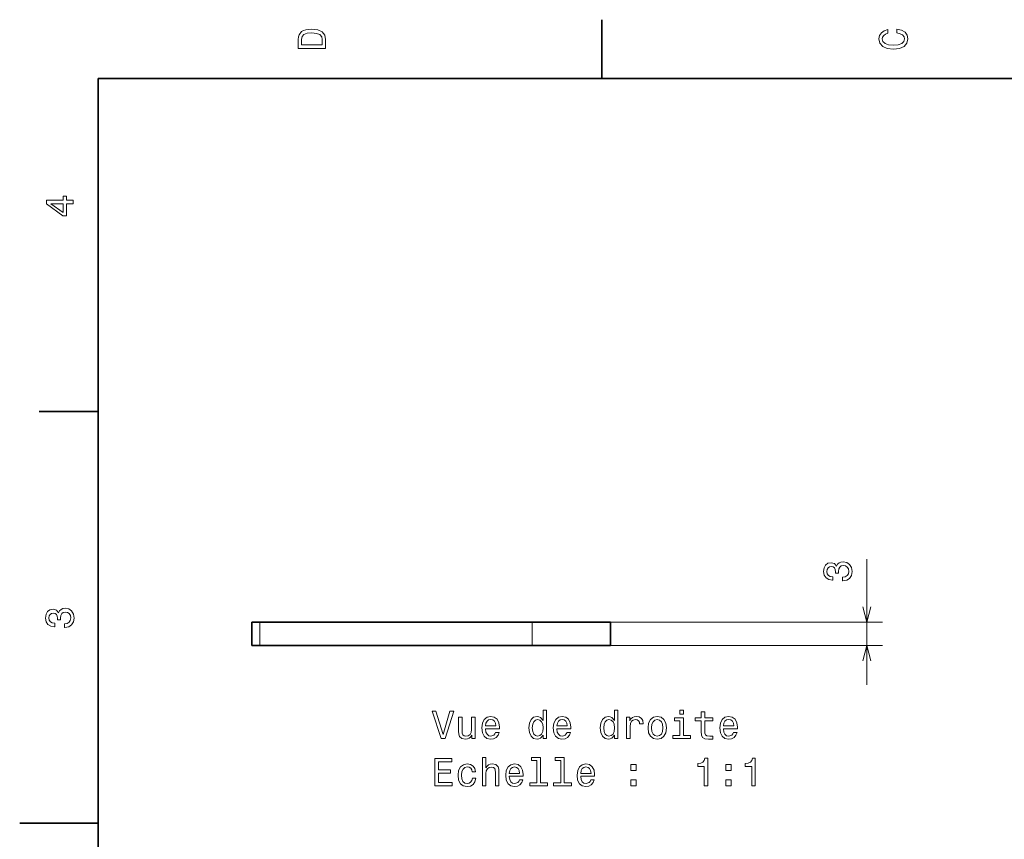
# Model space of a CAD drawing. Extents: x 0 to 297, y 0 to 210.
# Tile 3 of 8: x 0 to 126, y 103 to 208. Entities that reach past the tile are written whole.
import ezdxf

# ---------------------------------------------------------------- set-up
doc = ezdxf.new("R2010")
doc.units = 0

msp = doc.modelspace()

# ---------------------------------------------------------------- linework, layer by layer
at = {"color": 7, "lineweight": 35, "ltscale": 0.1875}
for p, q in [((74.300003, 200), (74.300003, 207.5)), ((10, 157.5), (2.5, 157.5))]:
    msp.add_line(p, q, dxfattribs=at)
at = {"color": 7, "lineweight": 35}
for p, q in [((287, 200), (10, 200)), ((10, 200), (10, 10)), ((65.381355, 130.667236), (30.627247, 130.667236)), ((65.381355, 127.667244), (30.627247, 127.667244))]:
    msp.add_line(p, q, dxfattribs=at)
at = {"color": 7, "lineweight": 13, "ltscale": 0.4009}
msp.add_line((108.10791, 122.667244), (108.10791, 138.703262), dxfattribs=at)
at = {"color": 7, "lineweight": 35, "ltscale": 0.025}
for p, q in [((30.627247, 130.667236), (29.627247, 130.667236)), ((30.627247, 127.667244), (29.627247, 127.667244))]:
    msp.add_line(p, q, dxfattribs=at)
at = {"color": 7, "lineweight": 35, "ltscale": 0.075}
for p, q in [((29.627247, 127.667244), (29.627247, 130.667236)), ((75.381355, 127.667244), (75.381355, 130.667236))]:
    msp.add_line(p, q, dxfattribs=at)
at = {"color": 7, "lineweight": 13, "ltscale": 0.075}
for p, q in [((30.627247, 127.667244), (30.627247, 130.667236)), ((65.381355, 127.667244), (65.381355, 130.667236))]:
    msp.add_line(p, q, dxfattribs=at)
at = {"color": 7, "lineweight": 35, "ltscale": 0.25}
for p, q in [((75.381355, 130.667236), (65.381355, 130.667236)), ((75.381355, 127.667244), (65.381355, 127.667244)), ((10, 105), (0, 105))]:
    msp.add_line(p, q, dxfattribs=at)
at = {"color": 7, "lineweight": 13}
for p, q in [((67.381355, 130.667236), (110.10791, 130.667236)), ((67.381355, 127.667244), (110.10791, 127.667244))]:
    msp.add_line(p, q, dxfattribs=at)
for points in [[(35.533215, 204.994965), (35.533215, 203.829971), (39.033215, 203.829971), (39.033215, 204.994965), (38.922264, 205.544678), (38.584366, 205.953171), (38.034657, 206.205338), (37.283215, 206.296112), (36.516644, 206.215424), (36.21405, 206.114563), (35.971977, 205.973343), (35.644165, 205.56485), (35.563473, 205.297562)], [(111.93206, 205.817017), (112.35569, 205.716141), (112.658287, 205.549713), (112.844887, 205.317734), (112.905403, 205.045395), (112.814629, 204.71759), (112.54229, 204.460388), (112.098488, 204.28891), (111.483215, 204.233429), (110.872986, 204.28891), (110.424141, 204.455338), (110.151802, 204.71254), (110.055984, 205.045395), (110.106415, 205.287476), (110.247627, 205.494247), (110.474571, 205.655624), (110.787247, 205.766571), (110.787247, 206.245682), (110.308144, 206.094391), (109.94503, 205.832138), (109.718086, 205.474075), (109.637398, 205.045395), (109.763474, 204.510818), (110.116501, 204.10231), (110.696472, 203.840057), (111.483215, 203.749283), (112.269958, 203.840057), (112.84993, 204.10231), (113.208, 204.510818), (113.329041, 205.045395), (113.233215, 205.51442), (112.965927, 205.892654), (112.527161, 206.159943), (111.93206, 206.301163)], [(35.951801, 204.959656), (36.027451, 205.342941), (36.259438, 205.605194), (36.672985, 205.761536), (37.283215, 205.811966), (37.873272, 205.756485), (38.286816, 205.600143), (38.533936, 205.332855), (38.614628, 204.959656), (38.614628, 204.298996), (35.951801, 204.298996)], [(6.833213, 184.02739), (6.833213, 184.481277), (5.965778, 184.481277), (5.965778, 184.98056), (5.56232, 184.98056), (5.56232, 184.481277), (3.408862, 184.481277), (3.408862, 184.022339), (5.521974, 182.489197), (5.965778, 182.489197), (5.965778, 184.02739)], [(5.56232, 182.912827), (3.993876, 184.02739), (5.56232, 184.02739)], [(105.008484, 135.914368), (105.043785, 135.914368), (105.527939, 135.995056), (105.891052, 136.232086), (106.123032, 136.605286), (106.208771, 137.099518), (106.123032, 137.624023), (105.901138, 138.017395), (105.548111, 138.269547), (105.094223, 138.360321), (104.796669, 138.319977), (104.554596, 138.20903), (104.367996, 138.027481), (104.231827, 137.7854), (103.959488, 138.113205), (103.525772, 138.229202), (103.132401, 138.153549), (102.834854, 137.936691), (102.648254, 137.583664), (102.582687, 137.099518), (102.663383, 136.64563), (102.885284, 136.297653), (103.238312, 136.070709), (103.707329, 135.995056), (103.74263, 135.995056), (103.74263, 136.443893), (103.419861, 136.484253), (103.187881, 136.615372), (103.046669, 136.827179), (102.996231, 137.124741), (103.036575, 137.386978), (103.142487, 137.578629), (103.313957, 137.694626), (103.545944, 137.740005), (103.79306, 137.694626), (103.959488, 137.573578), (104.060356, 137.361771), (104.090614, 137.07431), (104.085571, 136.877625), (104.483986, 136.877625), (104.4739, 137.124741), (104.519287, 137.442459), (104.640327, 137.679489), (104.837013, 137.820709), (105.094223, 137.87114), (105.386726, 137.815659), (105.603584, 137.669403), (105.739746, 137.437408), (105.785141, 137.129776), (105.734711, 136.812057), (105.583412, 136.580063), (105.341339, 136.433807), (105.008484, 136.378342)], [(5.73379, 129.979111), (5.769093, 129.979111), (6.253242, 130.059799), (6.616354, 130.296829), (6.848343, 130.670029), (6.934078, 131.164276), (6.848343, 131.688766), (6.626441, 132.082138), (6.273415, 132.334305), (5.819525, 132.425079), (5.521974, 132.384735), (5.279899, 132.273788), (5.0933, 132.092224), (4.957133, 131.850143), (4.684798, 132.177963), (4.251081, 132.293961), (3.857709, 132.218307), (3.560158, 132.00145), (3.373559, 131.648422), (3.307997, 131.164276), (3.388689, 130.710388), (3.610591, 130.362396), (3.963617, 130.135452), (4.432637, 130.059799), (4.46794, 130.059799), (4.46794, 130.508652), (4.145173, 130.548996), (3.913184, 130.680115), (3.771974, 130.891937), (3.721542, 131.189484), (3.761888, 131.451736), (3.867795, 131.643372), (4.039265, 131.759369), (4.271254, 131.804764), (4.518372, 131.759369), (4.684798, 131.638336), (4.785663, 131.426514), (4.815922, 131.139053), (4.810879, 130.942368), (5.209294, 130.942368), (5.199208, 131.189484), (5.244596, 131.507217), (5.365634, 131.744247), (5.56232, 131.885452), (5.819525, 131.935883), (6.112032, 131.880417), (6.328891, 131.734161), (6.465058, 131.502167), (6.510447, 131.194534), (6.460014, 130.876801), (6.308718, 130.644821), (6.066643, 130.498566), (5.73379, 130.443085)], [(66.78672, 116.229202), (66.78672, 115.810616), (67.230522, 115.810616), (67.230522, 119.431656), (66.791763, 119.431656), (66.791763, 118.105286), (66.453865, 118.488571), (66.247093, 118.579346), (66.010063, 118.614647), (65.58139, 118.513786), (65.248535, 118.231361), (65.031677, 117.777473), (64.956032, 117.167244), (65.031677, 116.557014), (65.248535, 116.098076), (65.58139, 115.810616), (66.010063, 115.714798), (66.247093, 115.750099), (66.458908, 115.840874)], [(75.894791, 116.229202), (75.894791, 115.810616), (76.338593, 115.810616), (76.338593, 119.431656), (75.899834, 119.431656), (75.899834, 118.105286), (75.561935, 118.488571), (75.355164, 118.579346), (75.118134, 118.614647), (74.689461, 118.513786), (74.356606, 118.231361), (74.139748, 117.777473), (74.064102, 117.167244), (74.139748, 116.557014), (74.356606, 116.098076), (74.689461, 115.810616), (75.118134, 115.714798), (75.355164, 115.750099), (75.566978, 115.840874)], [(84.71035, 119.431656), (84.241333, 119.431656), (84.241333, 118.92733), (84.71035, 118.92733)], [(54.899834, 119.315659), (54.022312, 116.335114), (53.119572, 119.315659), (52.640465, 119.315659), (53.770149, 115.810616), (54.274471, 115.810616), (55.378941, 119.315659)], [(58.102283, 118.518829), (57.658478, 118.518829), (57.658478, 116.955429), (57.608047, 116.592316), (57.461792, 116.33007), (57.234848, 116.168686), (56.937298, 116.118256), (56.700264, 116.1586), (56.548969, 116.279633), (56.463234, 116.486404), (56.443062, 116.778915), (56.443062, 118.518829), (55.999256, 118.518829), (55.999256, 116.738571), (56.014385, 116.380501), (56.110207, 116.082947), (56.402714, 115.810616), (56.871735, 115.714798), (57.123894, 115.750099), (57.340755, 115.840874), (57.527355, 115.997215), (57.67865, 116.224159), (57.67865, 115.810616), (58.102283, 115.810616)], [(59.438736, 117.036118), (61.213955, 117.036118), (61.218998, 117.242889), (61.138306, 117.822861), (60.916405, 118.256584), (60.563377, 118.518829), (60.094357, 118.614647), (59.635422, 118.513786), (59.282398, 118.231361), (59.05545, 117.77243), (58.974762, 117.167244), (59.050407, 116.546928), (59.277355, 116.093033), (59.625336, 115.810616), (60.079227, 115.714798), (60.472599, 115.780357), (60.795364, 115.951828), (61.032398, 116.224159), (61.168564, 116.587273), (60.729805, 116.587273), (60.639027, 116.385544), (60.5079, 116.234245), (60.134705, 116.113213), (59.84724, 116.168686), (59.630379, 116.3452), (59.48917, 116.63266), (59.438736, 117.020988)], [(59.438736, 117.409317), (59.494213, 117.757301), (59.630379, 118.014503), (59.837151, 118.170845), (60.109486, 118.226318), (60.376778, 118.170845), (60.583549, 118.014503), (60.709633, 117.757301), (60.75502, 117.409317)], [(66.085709, 118.216232), (66.37822, 118.14563), (66.600121, 117.948944), (66.731247, 117.621132), (66.781677, 117.167244), (66.731247, 116.708313), (66.600121, 116.380501), (66.37822, 116.178772), (66.085709, 116.113213), (65.808334, 116.178772), (65.596519, 116.380501), (65.455307, 116.713356), (65.40992, 117.167244), (65.455307, 117.616089), (65.596519, 117.943901), (65.808334, 118.14563)], [(68.546806, 117.036118), (70.322021, 117.036118), (70.327065, 117.242889), (70.246376, 117.822861), (70.024475, 118.256584), (69.671448, 118.518829), (69.202423, 118.614647), (68.743492, 118.513786), (68.390465, 118.231361), (68.163521, 117.77243), (68.082832, 117.167244), (68.158478, 116.546928), (68.385422, 116.093033), (68.733406, 115.810616), (69.187294, 115.714798), (69.580673, 115.780357), (69.903435, 115.951828), (70.140465, 116.224159), (70.276634, 116.587273), (69.837875, 116.587273), (69.747093, 116.385544), (69.615967, 116.234245), (69.242775, 116.113213), (68.955307, 116.168686), (68.738449, 116.3452), (68.597237, 116.63266), (68.546806, 117.020988)], [(68.546806, 117.409317), (68.60228, 117.757301), (68.738449, 118.014503), (68.945221, 118.170845), (69.21756, 118.226318), (69.484848, 118.170845), (69.69162, 118.014503), (69.817703, 117.757301), (69.863091, 117.409317)], [(75.193787, 118.216232), (75.48629, 118.14563), (75.708191, 117.948944), (75.839317, 117.621132), (75.889748, 117.167244), (75.839317, 116.708313), (75.708191, 116.380501), (75.48629, 116.178772), (75.193787, 116.113213), (74.916405, 116.178772), (74.70459, 116.380501), (74.563377, 116.713356), (74.51799, 117.167244), (74.563377, 117.616089), (74.70459, 117.943901), (74.916405, 118.14563)], [(77.432976, 115.810616), (77.876778, 115.810616), (77.876778, 117.358887), (77.922165, 117.732086), (78.058334, 117.999374), (78.280235, 118.160759), (78.577789, 118.216232), (78.79969, 118.180931), (78.966118, 118.08007), (79.066978, 117.9086), (79.10228, 117.676613), (79.551132, 117.676613), (79.490616, 118.085114), (79.324188, 118.377617), (79.046806, 118.554131), (78.668564, 118.614647), (78.411362, 118.574303), (78.189461, 118.473442), (77.992775, 118.301971), (77.836433, 118.069984), (77.836433, 118.518829), (77.432976, 118.518829)], [(80.171448, 117.162201), (80.252136, 116.546928), (80.484123, 116.093033), (80.85228, 115.810616), (81.346519, 115.714798), (81.835709, 115.810616), (82.203865, 116.08799), (82.435852, 116.541885), (82.521591, 117.162201), (82.435852, 117.777473), (82.203865, 118.236404), (81.835709, 118.513786), (81.346519, 118.614647), (80.85228, 118.513786), (80.484123, 118.231361), (80.252136, 117.777473)], [(80.625336, 117.167244), (80.670723, 117.621132), (80.811935, 117.948944), (81.038879, 118.150673), (81.346519, 118.221275), (81.649109, 118.150673), (81.876053, 117.953987), (82.017265, 117.621132), (82.067703, 117.167244), (82.017265, 116.708313), (81.876053, 116.375458), (81.649109, 116.173729), (81.346519, 116.10817), (81.038879, 116.173729), (80.811935, 116.375458), (80.670723, 116.708313)], [(84.695221, 116.183815), (84.695221, 118.428047), (83.55545, 118.428047), (83.55545, 118.049812), (84.251419, 118.049812), (84.251419, 116.183815), (83.343636, 116.183815), (83.343636, 115.810616), (85.613083, 115.810616), (85.613083, 116.183815)], [(86.969711, 118.049812), (86.969711, 116.693184), (86.999969, 116.254417), (87.14119, 115.951828), (87.423607, 115.775314), (87.90271, 115.714798), (88.427208, 115.740013), (88.427208, 116.123299), (88.043922, 116.093033), (87.695938, 116.133385), (87.509338, 116.25946), (87.42865, 116.471275), (87.413521, 116.768829), (87.413521, 118.049812), (88.427208, 118.049812), (88.427208, 118.428047), (87.413521, 118.428047), (87.413521, 119.219841), (86.969711, 119.219841), (86.969711, 118.428047), (86.20314, 118.428047), (86.20314, 118.049812)], [(89.798965, 117.036118), (91.574181, 117.036118), (91.579224, 117.242889), (91.498535, 117.822861), (91.276627, 118.256584), (90.923599, 118.518829), (90.45459, 118.614647), (89.995651, 118.513786), (89.642624, 118.231361), (89.41568, 117.77243), (89.334991, 117.167244), (89.410637, 116.546928), (89.637581, 116.093033), (89.985565, 115.810616), (90.439453, 115.714798), (90.832825, 115.780357), (91.155594, 115.951828), (91.392624, 116.224159), (91.528793, 116.587273), (91.090027, 116.587273), (90.999252, 116.385544), (90.868134, 116.234245), (90.494934, 116.113213), (90.207466, 116.168686), (89.990608, 116.3452), (89.849396, 116.63266), (89.798965, 117.020988)], [(89.798965, 117.409317), (89.854439, 117.757301), (89.990608, 118.014503), (90.19738, 118.170845), (90.469711, 118.226318), (90.737007, 118.170845), (90.943779, 118.014503), (91.069855, 117.757301), (91.11525, 117.409317)], [(52.963234, 109.763786), (55.182255, 109.763786), (55.182255, 110.187416), (53.427208, 110.187416), (53.427208, 111.372574), (54.990612, 111.372574), (54.990612, 111.791161), (53.427208, 111.791161), (53.427208, 112.840157), (55.141907, 112.840157), (55.141907, 113.263786), (52.963234, 113.263786)], [(59.050407, 109.763786), (59.494213, 109.763786), (59.494213, 111.327187), (59.5396, 111.685257), (59.685856, 111.947502), (59.9128, 112.108887), (60.215393, 112.169403), (60.45747, 112.118973), (60.608765, 111.982803), (60.684414, 111.755859), (60.709633, 111.45327), (60.709633, 109.763786), (61.153435, 109.763786), (61.153435, 111.544044), (61.133263, 111.902115), (61.042484, 112.199669), (60.744934, 112.472), (60.280956, 112.567818), (60.028793, 112.532516), (59.811935, 112.436699), (59.630379, 112.2854), (59.494213, 112.078629), (59.494213, 113.384827), (59.050407, 113.384827)], [(66.00502, 113.011627), (66.00502, 110.136986), (65.092194, 110.136986), (65.092194, 109.763786), (67.356606, 109.763786), (67.356606, 110.136986), (66.448822, 110.136986), (66.448822, 113.384827), (65.309052, 113.384827), (65.309052, 113.011627)], [(69.041046, 113.011627), (69.041046, 110.136986), (68.12822, 110.136986), (68.12822, 109.763786), (70.392624, 109.763786), (70.392624, 110.136986), (69.484848, 110.136986), (69.484848, 113.384827), (68.345078, 113.384827), (68.345078, 113.011627)], [(87.327789, 109.763786), (87.786713, 109.763786), (87.786713, 113.289001), (87.443779, 113.289001), (87.352997, 112.981369), (87.171448, 112.774597), (86.894066, 112.653557), (86.51078, 112.613213), (86.51078, 112.255142), (87.327789, 112.255142)], [(93.399826, 109.763786), (93.858765, 109.763786), (93.858765, 113.289001), (93.515823, 113.289001), (93.425049, 112.981369), (93.243484, 112.774597), (92.96611, 112.653557), (92.582825, 112.613213), (92.582825, 112.255142), (93.399826, 112.255142)], [(57.73917, 111.574303), (58.177929, 111.574303), (58.087151, 111.97776), (57.870293, 112.295486), (57.532398, 112.492172), (57.093636, 112.567818), (56.609486, 112.466957), (56.241329, 112.184532), (56.009342, 111.725601), (55.92865, 111.110329), (56.004299, 110.500099), (56.231243, 110.046204), (56.589314, 109.763786), (57.078506, 109.667969), (57.512222, 109.743614), (57.850121, 109.955429), (58.082108, 110.288284), (58.182972, 110.732086), (57.759342, 110.732086), (57.683693, 110.449669), (57.542484, 110.237846), (57.340755, 110.106728), (57.093636, 110.066383), (56.785999, 110.131943), (56.564098, 110.333672), (56.427929, 110.661484), (56.382542, 111.125458), (56.427929, 111.579346), (56.569141, 111.907158), (56.796085, 112.108887), (57.093636, 112.179489), (57.355885, 112.134102), (57.55257, 112.018112), (57.683693, 111.826469)], [(62.474762, 110.989288), (64.249977, 110.989288), (64.25502, 111.19606), (64.174332, 111.776031), (63.952427, 112.209755), (63.5994, 112.472), (63.130379, 112.567818), (62.671448, 112.466957), (62.31842, 112.184532), (62.091476, 111.725601), (62.010784, 111.120415), (62.086433, 110.500099), (62.313377, 110.046204), (62.661362, 109.763786), (63.11525, 109.667969), (63.508621, 109.733528), (63.83139, 109.904999), (64.06842, 110.17733), (64.20459, 110.540443), (63.765827, 110.540443), (63.675049, 110.338715), (63.543922, 110.187416), (63.170727, 110.066383), (62.883263, 110.121857), (62.666405, 110.29837), (62.525192, 110.585831), (62.474762, 110.974159)], [(62.474762, 111.362488), (62.530235, 111.710472), (62.666405, 111.967674), (62.873177, 112.124016), (63.145508, 112.179489), (63.4128, 112.124016), (63.619576, 111.967674), (63.745655, 111.710472), (63.791042, 111.362488)], [(71.582832, 110.989288), (73.358047, 110.989288), (73.363091, 111.19606), (73.282394, 111.776031), (73.060493, 112.209755), (72.707474, 112.472), (72.238449, 112.567818), (71.779518, 112.466957), (71.426491, 112.184532), (71.199547, 111.725601), (71.118851, 111.120415), (71.194504, 110.500099), (71.421448, 110.046204), (71.769432, 109.763786), (72.22332, 109.667969), (72.616692, 109.733528), (72.939461, 109.904999), (73.176491, 110.17733), (73.312653, 110.540443), (72.873894, 110.540443), (72.783119, 110.338715), (72.651993, 110.187416), (72.278793, 110.066383), (71.991333, 110.121857), (71.774475, 110.29837), (71.633263, 110.585831), (71.582832, 110.974159)], [(71.582832, 111.362488), (71.638306, 111.710472), (71.774475, 111.967674), (71.981247, 112.124016), (72.253578, 112.179489), (72.520874, 112.124016), (72.727646, 111.967674), (72.853722, 111.710472), (72.899109, 111.362488)], [(77.962509, 111.720558), (78.658478, 111.720558), (78.658478, 112.472), (77.962509, 112.472)], [(90.106598, 111.720558), (90.802567, 111.720558), (90.802567, 112.472), (90.106598, 112.472)], [(77.962509, 109.763786), (78.658478, 109.763786), (78.658478, 110.515228), (77.962509, 110.515228)], [(90.106598, 109.763786), (90.802567, 109.763786), (90.802567, 110.515228), (90.106598, 110.515228)]]:
    msp.add_lwpolyline(points, close=True, dxfattribs=at)
for points in [[(107.590271, 132.599091), (108.10791, 130.667236), (108.625549, 132.599091)], [(108.625549, 125.73539), (108.10791, 127.667244), (107.590271, 125.73539)]]:
    msp.add_lwpolyline(points, dxfattribs=at)

doc.saveas('drawing.dxf')
